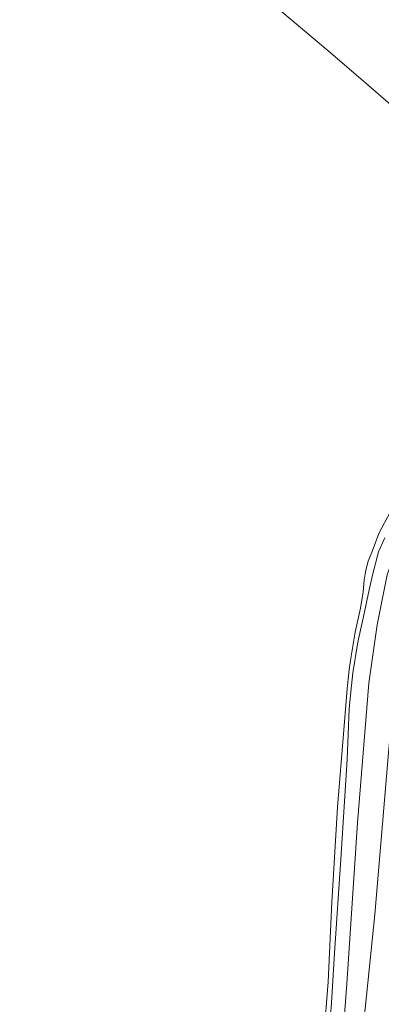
# Model space of a CAD drawing. Extents: x 176032 to 190000, y 318229 to 352878.
# Tile 64 of 184: x 176950 to 177018, y 320455 to 320637. Entities that reach past the tile are written whole.
import ezdxf

# ---------------------------------------------------------------- set-up
doc = ezdxf.new("R2010")
doc.units = 0
for name, color, linetype, lineweight in [('af-bs-rasterhekwerk', 253, 'hekwerk', 18), ('bp-b5-grasland', 253, 'Continuous', 18), ('gw-bs-teenlijn', 253, 'Continuous', 18), ('og-b5-grond_ingericht', 253, 'Continuous', 18), ('og-bs-terreinafscheiding', 7, 'Continuous', 18), ('vh-b5-verh_soort', 253, 'Continuous', 18)]:
    doc.layers.add(name, color=color, linetype=linetype, lineweight=lineweight)
doc.layers.add('viewports', color=7, linetype='Continuous')
doc.linetypes.add('hekwerk', pattern='A,7,-1.5,[1,RTW.shx,S=0.75,R=0,X=0,Y=0],-1.5', length=10)

# ---------------------------------------------------------------- blocks, each defined once
blk = doc.blocks.new('x-ref dtb totaal grijs')
at = {"layer": 'af-bs-rasterhekwerk'}
blk.add_polyline3d([(176950.355, 320678.04, 44.569), (176972.727, 320660.061, 44.482), (176992.424, 320644.555, 44.669), (177007.594, 320631.758, 44.608), (177015.524, 320624.945, 44.625), (177019.373, 320621.612, 44.621), (177022.73, 320618.029, 44.643)], dxfattribs=at)
at = {"layer": 'bp-b5-grasland'}
for points in [[(177018.163, 320541.26, 44.313), (177017.023, 320538.607, 44.391), (177015.98, 320534.56, 44.378), (177015.29, 320531.573, 44.378), (177014.143, 320526.314, 44.326), (177013.138, 320521.876, 44.265), (177012.224, 320516.183, 44.248), (177011.883, 320512.644, 44.23), (177011.581, 320509.481, 44.226), (177011.16, 320500.058, 44.261), (177010.015, 320481.57, 44.191), (177008.817, 320464.094, 44.265), (177008.277, 320454.853, 44.287), (177007.712, 320447.778, 44.365)], [(177006.88, 320448.63, 44.391), (177007.654, 320458.74, 44.374), (177008.319, 320473.534, 44.382), (177009.382, 320491.178, 44.387), (177010.543, 320505.589, 44.43), (177011.194, 320513.183, 44.278), (177011.584, 320516.759, 44.278), (177011.944, 320519.271, 44.278), (177012.702, 320523.711, 44.374), (177013.642, 320528.17, 44.413), (177014.131, 320531.176, 44.491), (177014.367, 320533.361, 44.486), (177014.662, 320535.253, 44.486), (177015.069, 320536.905, 44.486), (177016.006, 320539.193, 44.486), (177017.095, 320542.027, 44.491), (177020.281, 320548.133, 44.573)], [(177025.484, 320640.975, 44.369), (177033.387, 320636.903, 44.392), (177026.813, 320625.187, 44.4), (177022.73, 320618.029, 44.643), (177019.373, 320621.612, 44.621), (177015.524, 320624.945, 44.625), (177007.594, 320631.758, 44.608), (176992.424, 320644.555, 44.669)], [(177018.879, 320501.317, 44.564), (177016.305, 320471.296, 44.556), (177013.456, 320443.493, 44.742)], [(177010.113, 320445.293, 44.778), (177011.141, 320458.394, 44.345), (177013.092, 320488.319, 44.243), (177015.233, 320514.267, 44.406), (177016.77, 320525.092, 44.568), (177018.646, 320534.365, 44.636)], [(177013.456, 320443.493, 44.742), (177016.305, 320471.296, 44.556), (177018.879, 320501.317, 44.564)]]:
    blk.add_polyline3d(points, dxfattribs=at)
at = {"layer": 'gw-bs-teenlijn'}
blk.add_polyline3d([(177013.456, 320443.493, 44.742), (177016.305, 320471.296, 44.556), (177018.879, 320501.317, 44.564), (177020.261, 320517.201, 44.517), (177021.236, 320530.757, 44.538), (177022.416, 320536.792, 44.582), (177023.837, 320541.437, 44.508), (177025.87, 320545.5, 44.473), (177029.662, 320549.537, 44.502), (177035.641, 320554.395, 44.582), (177040.857, 320557.606, 44.561), (177044.904, 320559.39, 44.595), (177050.107, 320560.986, 44.643), (177051.433, 320561.299, 44.734), (177051.593, 320561.51, 44.76), (177051.657, 320561.857, 44.799), (177051.589, 320562.274, 44.864)], dxfattribs=at)
at = {"layer": 'og-b5-grond_ingericht'}
for points in [[(176992.424, 320644.555, 44.669), (177007.594, 320631.758, 44.608), (177015.524, 320624.945, 44.625), (177019.373, 320621.612, 44.621)], [(177020.281, 320548.133, 44.573), (177017.095, 320542.027, 44.491), (177016.006, 320539.193, 44.486), (177015.069, 320536.905, 44.486), (177014.662, 320535.253, 44.486), (177014.367, 320533.361, 44.486), (177014.131, 320531.176, 44.491), (177013.642, 320528.17, 44.413), (177012.702, 320523.711, 44.374), (177011.944, 320519.271, 44.278), (177011.584, 320516.759, 44.278), (177011.194, 320513.183, 44.278), (177010.543, 320505.589, 44.43), (177009.382, 320491.178, 44.387), (177008.319, 320473.534, 44.382), (177007.654, 320458.74, 44.374), (177006.88, 320448.63, 44.391)]]:
    blk.add_polyline3d(points, dxfattribs=at)
at = {"layer": 'og-bs-terreinafscheiding'}
for points in [[(177007.712, 320447.778, 44.365), (177008.277, 320454.853, 44.287), (177008.817, 320464.094, 44.265), (177010.015, 320481.57, 44.191), (177011.16, 320500.058, 44.261), (177011.581, 320509.481, 44.226), (177011.883, 320512.644, 44.23), (177012.224, 320516.183, 44.248), (177013.138, 320521.876, 44.265), (177014.143, 320526.314, 44.326), (177015.29, 320531.573, 44.378), (177015.98, 320534.56, 44.378), (177017.023, 320538.607, 44.391), (177018.163, 320541.26, 44.313)], [(177062.86, 320563.927, 46.455), (177057.627, 320563.356, 45.995), (177052.714, 320562.997, 45.38), (177048.225, 320562.318, 44.92), (177043.248, 320560.768, 44.642), (177038.099, 320558.24, 44.433), (177030.035, 320552.863, 44.568), (177024.928, 320547.867, 44.453), (177021.224, 320541.744, 44.48), (177018.646, 320534.365, 44.636), (177016.77, 320525.092, 44.568), (177015.233, 320514.267, 44.406), (177013.092, 320488.319, 44.243), (177011.141, 320458.394, 44.345), (177010.113, 320445.293, 44.778)], [(177006.88, 320448.63, 44.391), (177007.654, 320458.74, 44.374), (177008.319, 320473.534, 44.382), (177009.382, 320491.178, 44.387), (177010.543, 320505.589, 44.43), (177011.194, 320513.183, 44.278), (177011.584, 320516.759, 44.278), (177011.944, 320519.271, 44.278), (177012.702, 320523.711, 44.374), (177013.642, 320528.17, 44.413), (177014.131, 320531.176, 44.491), (177014.367, 320533.361, 44.486), (177014.662, 320535.253, 44.486), (177015.069, 320536.905, 44.486), (177016.006, 320539.193, 44.486), (177017.095, 320542.027, 44.491), (177020.281, 320548.133, 44.573), (177022.802, 320552.306, 44.495), (177025.474, 320559.733, 44.482)]]:
    blk.add_polyline3d(points, dxfattribs=at)
at = {"layer": 'vh-b5-verh_soort'}
for points in [[(177018.646, 320534.365, 44.636), (177016.77, 320525.092, 44.568), (177015.233, 320514.267, 44.406), (177013.092, 320488.319, 44.243), (177011.141, 320458.394, 44.345), (177010.113, 320445.293, 44.778)], [(177007.712, 320447.778, 44.365), (177008.277, 320454.853, 44.287), (177008.817, 320464.094, 44.265), (177010.015, 320481.57, 44.191), (177011.16, 320500.058, 44.261), (177011.581, 320509.481, 44.226), (177011.883, 320512.644, 44.23), (177012.224, 320516.183, 44.248), (177013.138, 320521.876, 44.265), (177014.143, 320526.314, 44.326), (177015.29, 320531.573, 44.378), (177015.98, 320534.56, 44.378), (177017.023, 320538.607, 44.391), (177018.163, 320541.26, 44.313)]]:
    blk.add_polyline3d(points, dxfattribs=at)

msp = doc.modelspace()

# ---------------------------------------------------------------- block references
at = {"layer": 'viewports'}
msp.add_blockref('x-ref dtb totaal grijs', (0, 0), dxfattribs=at)

doc.saveas('drawing.dxf')
